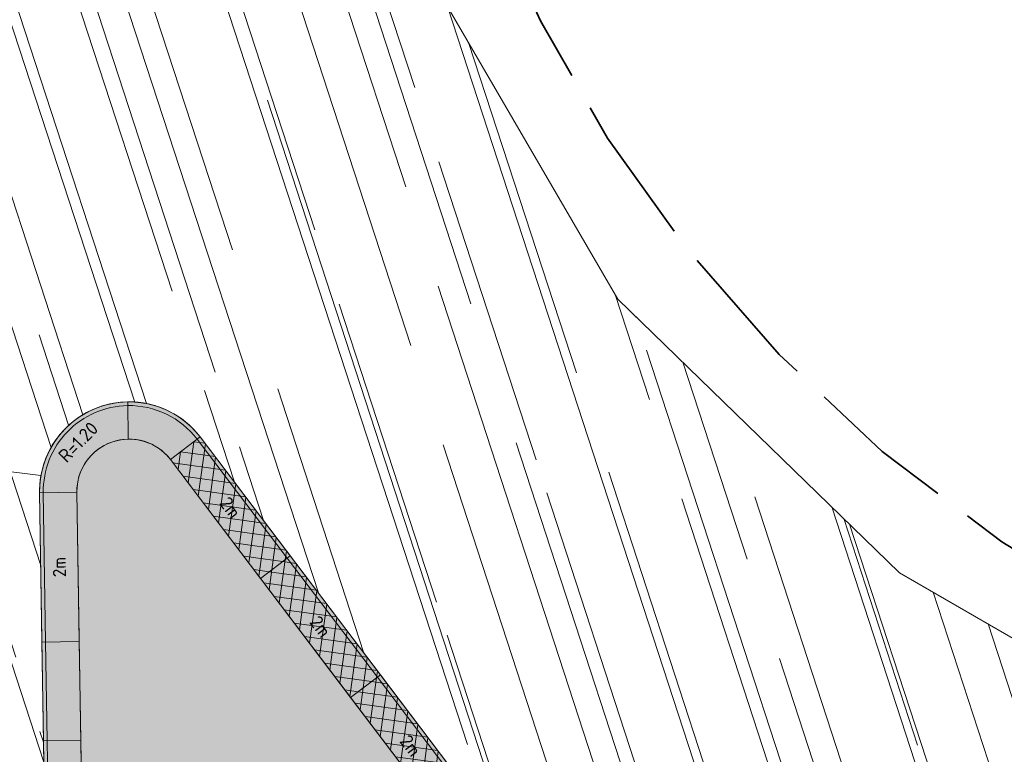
# Model space of a CAD drawing. Header units: metres. Extents: x 196674 to 197628, y 355499 to 356232.
# Tile 112 of 209: x 197074 to 197087, y 355742 to 355752. Entities that reach past the tile are written whole.
import ezdxf

# ---------------------------------------------------------------- set-up
doc = ezdxf.new("R2010")
doc.units = ezdxf.units.M
doc.linetypes.add('ZZ-SYSTEEMGRENS-SO', pattern=[5, 4, -1])
doc.layers.get('0').update_dxf_attribs({"lineweight": 25})
for name, color, linetype, lineweight, true_color in [('N-WE-GR-BEPLANTING_BEPLANTINGSPLAN_DERDEN-V', 7, 'Continuous', 5, 0xd3e799), ('N-WE-VH-KANTOPSLUITING_SOLID_500X500-V', 7, 'Continuous', 50, 0x7a7a7a), ('N-WE-VH-KANTOPSLUITING_SOLID_500X500-ZITGEDEELTE_HOUT-A', 7, 'Continuous', 20, 0x4f3b27), ('N-WE-VH-KANTOPSLUITING_SOLID_500X500_HOUT-V', 7, 'Continuous', 50, 0xccb66b), ('N-WE-VH-KANTOPSLUITING_SOLID_500X500_PASMAKEN-V', 7, 'Continuous', 50, 0x545454), ('N-WE-VH-OPENVERHARDING_NATUURSTEEN_ZWARTBROEKPLEIN-A', 7, 'Continuous', 20, 0xd9795e), ('N-WE-VH-OPENVERHARDING_TEGEL_200x300_FIETSPAD_ROOD-A', 7, 'Continuous', 5, 0xe04d68), ('X-XX-AL-GRENS_SYSTEEMGRENS-G', 7, 'ZZ-SYSTEEMGRENS-SO', 35, 0xd60036)]:
    doc.layers.add(name, color=color, linetype=linetype, lineweight=lineweight, true_color=true_color)
doc.layers.add('N-WE-VH-HULPLIJN-G', color=40, linetype='Continuous', lineweight=5, plot=False)
for name, color, linetype, lineweight in [('N-WE-VH-KANTOPSLUITING_ELEMENT-T35', 50, 'Continuous', 35), ('N-WE-VH-KANTOPSLUITING_SOLID_500X500-G', 170, 'Continuous', 18), ('N-WE-VH-KANTOPSLUITING_SOLID_500X500_PASMAKEN-G', 170, 'Continuous', 18), ('X-XX-AL-CONSTRUCTIELIJN-G', 7, 'Continuous', 18)]:
    doc.layers.add(name, color=color, linetype=linetype, lineweight=lineweight)
doc.styles.add('NLCS-ISO-M50-T18', font='NLCS-ISO.ttf', dxfattribs={"height": 0.09000000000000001})
doc.styles.add('NLCS-ISO-M50-T35', font='NLCS-ISO.ttf', dxfattribs={"height": 0.175})

# ---------------------------------------------------------------- blocks, each defined once
blk = doc.blocks.new('Solid_basis_200_hout')
at = {"layer": 'N-WE-VH-KANTOPSLUITING_SOLID_500X500-ZITGEDEELTE_HOUT-A'}
h = blk.add_hatch(dxfattribs=at)
h.set_pattern_fill('ANSI37', color=256, scale=0.05)
h.set_pattern_definition([(45, (1, -0.25), (-0.1122532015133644, 0.1122532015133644), []), (135, (1, -0.25), (-0.1122532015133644, -0.1122532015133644), [])])
h.paths.add_polyline_path([(2, -0.5), (0, -0.5), (0, 0), (2, 0)])
at = {"layer": 'N-WE-VH-KANTOPSLUITING_SOLID_500X500_HOUT-V'}
h = blk.add_hatch(color=256, dxfattribs=at)
h.dxf.hatch_style = 1
h.paths.add_polyline_path([(2, -0.5), (0, -0.5), (0, 0), (2, 0)])
at = {"layer": 'N-WE-VH-KANTOPSLUITING_SOLID_500X500-G', "flags": 128}
blk.add_lwpolyline([(2, -0.5), (0, -0.5), (0, 0), (2, 0)], close=True, dxfattribs=at)
blk.add_lwpolyline([(0, -0.4500000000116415), (2, -0.4500000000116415)], dxfattribs=at)
at = {"layer": 'N-WE-VH-KANTOPSLUITING_ELEMENT-T35', "insert": (1, -0.25), "char_height": 0.18, "attachment_point": 5, "rotation": 180, "style": 'NLCS-ISO-M50-T18'}
blk.add_mtext_dynamic_manual_height_columns('2m', width=0.4722524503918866, gutter_width=0.625, heights=[0], dxfattribs=at)
blk = doc.blocks.new('Solid_basis_200')
at = {"layer": 'N-WE-VH-KANTOPSLUITING_SOLID_500X500-V'}
h = blk.add_hatch(color=256, dxfattribs=at)
h.dxf.hatch_style = 1
h.paths.add_polyline_path([(2, -0.5), (0, -0.5), (0, 0), (2, 0)])
at = {"layer": 'N-WE-VH-KANTOPSLUITING_SOLID_500X500-G', "flags": 128}
blk.add_lwpolyline([(2, -0.5), (0, -0.5), (0, 0), (2, 0)], close=True, dxfattribs=at)
blk.add_lwpolyline([(0, -0.4500000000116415), (2, -0.4500000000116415)], dxfattribs=at)
at = {"layer": 'N-WE-VH-KANTOPSLUITING_ELEMENT-T35', "insert": (1, -0.25), "char_height": 0.175, "attachment_point": 5, "rotation": 180, "style": 'NLCS-ISO-M50-T35'}
blk.add_mtext_dynamic_manual_height_columns('2m', width=0.4722524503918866, gutter_width=0.625, heights=[0], dxfattribs=at)
blk = doc.blocks.new('Solid_bocht_120')
at = {"layer": 'N-WE-VH-KANTOPSLUITING_SOLID_500X500-V'}
h = blk.add_hatch(color=256, dxfattribs=at)
h.dxf.hatch_style = 1
edge = h.paths.add_edge_path()
edge.add_arc((-1.110223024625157e-16, -1.199999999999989), 1.199999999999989, 90, 180)
edge.add_line((-1.199999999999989, -1.199999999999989), (-0.6999999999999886, -1.199999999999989))
edge.add_arc((-5.551115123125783e-17, -1.199999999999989), 0.6999999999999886, 90, 180, ccw=False)
edge.add_line((0, -0.5), (0, 0))
at = {"layer": 'N-WE-VH-KANTOPSLUITING_SOLID_500X500-G', "flags": 128}
blk.add_lwpolyline([(0, 0, 0.4142135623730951), (-1.199999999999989, -1.199999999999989), (-0.6999999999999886, -1.199999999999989, -0.4142135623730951), (0, -0.5)], format="xyb", close=True, dxfattribs=at)
blk.add_lwpolyline([(0, -0.05000000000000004, 0.4142135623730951), (-1.149999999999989, -1.199999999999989)], format="xyb", dxfattribs=at)
at = {"layer": 'N-WE-VH-KANTOPSLUITING_ELEMENT-T35', "insert": (-0.671751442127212, -0.5282485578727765), "char_height": 0.18, "attachment_point": 5, "rotation": 45, "style": 'NLCS-ISO-M50-T18'}
blk.add_mtext_dynamic_manual_height_columns('R=1.20', width=0.4722524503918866, gutter_width=0.625, heights=[0], dxfattribs=at)

msp = doc.modelspace()

# ---------------------------------------------------------------- hatches: boundary and pattern name
at = {"layer": 'N-WE-GR-BEPLANTING_BEPLANTINGSPLAN_DERDEN-V'}
h = msp.add_hatch(color=256, dxfattribs=at)
h.dxf.hatch_style = 1
edge = h.paths.add_edge_path()
edge.add_line((197074.9255333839, 355740.1987990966), (197074.841691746, 355745.5195445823))
edge.add_arc((197075.5416209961, 355745.5305737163), 0.7000161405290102, 37.619709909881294, 180.9027634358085, ccw=False)
edge.add_line((197076.0960895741, 355745.9578759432), (197081.7745184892, 355738.4543963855))
edge.add_arc((197081.216338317, 355738.0319808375), 0.699999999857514, -95.96938935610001, 37.117443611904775, ccw=False)
edge.add_line((197081.143540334, 355737.3357765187), (197077.1652299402, 355737.7517649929))
edge.add_arc((197077.4252227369, 355740.2382089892), 2.500000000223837, 180.9032456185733, 264.03061063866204, ccw=False)
at = {"layer": 'N-WE-VH-KANTOPSLUITING_SOLID_500X500_PASMAKEN-V'}
h = msp.add_hatch(color=256, dxfattribs=at)
h.dxf.hatch_style = 1
edge = h.paths.add_edge_path()
edge.add_arc((197075.5415568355, 355745.5303587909), 0.7002177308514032, 37.785720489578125, 90.89855772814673, ccw=False)
edge.add_line((197076.0949443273, 355745.9593892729), (197076.4925158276, 355746.2626060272))
edge.add_arc((197075.5415623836, 355745.5303848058), 1.200191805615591, 37.59578300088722, 90.90059413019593)
edge.add_line((197075.5226981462, 355746.7304283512), (197075.5305759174, 355746.2304904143))
h = msp.add_hatch(color=256, dxfattribs=at)
h.dxf.hatch_style = 1
h.paths.add_polyline_path([(197074.8940069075, 355742.1985524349), (197074.3940689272, 355742.190677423), (197074.3732802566, 355743.5119153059), (197074.8732181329, 355743.5197969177)])
at = {"layer": 'N-WE-VH-OPENVERHARDING_NATUURSTEEN_ZWARTBROEKPLEIN-A'}
h = msp.add_hatch(dxfattribs=at)
h.set_pattern_fill('AVH-NATUURSTEEN-SO', color=256, scale=0.7, angle=258.0600000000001, pattern_type=2)
h.set_pattern_definition([(288.0600000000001, (197056.2115529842, 355734.4411217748), (2.285864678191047, -2.49423789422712), [21, -2.799999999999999, 6.999999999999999, -1.4]), (288.0600000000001, (197138.0089711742, 355715.2408764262), (1.336245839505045, 1.908269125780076), [4.199999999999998, -0.4619999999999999, 8.399999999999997, -1.05]), (288.0600000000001, (197057.2309859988, 355733.5100705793), (3.148679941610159, -6.630539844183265), [11.2, -1.96, 5.599999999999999, -1.4])])
edge = h.paths.add_edge_path()
edge.add_line((197082.0888332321, 355748.1077383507), (197079.4499389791, 355752.6434057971))
edge.add_line((197079.4499389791, 355752.6434057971), (197077.9772055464, 355757.6961636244))
edge.add_line((197077.9772055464, 355757.6961636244), (197078.112, 355762.724))
edge.add_line((197078.112, 355762.724), (197077.811, 355762.844))
edge.add_line((197077.811, 355762.844), (197074.6726418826, 355763.2358267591))
edge.add_line((197074.6726418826, 355763.2358267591), (197072.5173706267, 355745.9730623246))
edge.add_line((197072.5173706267, 355745.9730623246), (197074.3605455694, 355745.742940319))
edge.add_arc((197075.5416209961, 355745.5305737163), 1.200016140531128, 37.50105716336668, 169.8066919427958, ccw=False)
edge.add_line((197076.4936443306, 355746.2611148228), (197082.1756651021, 355738.7528889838))
edge.add_line((197082.1756651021, 355738.7528889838), (197086.957, 355738.792))
edge.add_line((197086.957, 355738.792), (197088.305, 355738.715))
edge.add_line((197088.305, 355738.715), (197088.475, 355742.928))
edge.add_line((197088.475, 355742.928), (197085.8628786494, 355744.4390887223))
edge.add_line((197085.8628786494, 355744.4390887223), (197082.0888332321, 355748.1077383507))
edge = h.paths.add_edge_path()
edge.add_line((197099.2808121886, 355737.5208048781), (197096.5466608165, 355737.653405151))
edge.add_line((197096.5466608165, 355737.653405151), (197088.04913451, 355738.1983733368))
edge.add_line((197088.04913451, 355738.1983733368), (197086.932, 355738.361))
edge.add_line((197086.932, 355738.361), (197086.957, 355738.792))
edge.add_line((197086.957, 355738.792), (197082.1756565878, 355738.7528889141))
edge.add_arc((197081.216338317, 355738.0319808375), 1.199999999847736, -91.40781973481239, 36.92411373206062, ccw=False)
edge.add_line((197081.1868559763, 355736.8323430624), (197081.0141524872, 355735.036870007))
edge.add_arc((197104.9315986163, 355983.6892296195), 249.8000003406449, 264.5057198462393, 267.5251989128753)
edge.add_line((197094.1452351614, 355734.1222155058), (197099.1513282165, 355733.8849497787))
edge.add_line((197099.1513282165, 355733.8849497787), (197099.2808121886, 355737.5208048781))
edge = h.paths.add_edge_path()
edge.add_arc((197104.931598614, 355983.6892296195), 249.80000034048, 264.0109500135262, 264.5057198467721)
edge.add_line((197081.0141524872, 355735.036870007), (197081.1868559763, 355736.8323430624))
edge.add_arc((197081.2163383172, 355738.0319808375), 1.199999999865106, 264.0306106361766, 268.5921802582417, ccw=False)
edge.add_line((197081.0915417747, 355736.8384877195), (197077.1132313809, 355737.2544761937))
edge.add_arc((197077.4252227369, 355740.2382089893), 3.000000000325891, 180.9032036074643, 264.03061063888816, ccw=False)
edge.add_line((197074.4255954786, 355740.1909193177), (197074.3417538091, 355745.5116668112))
edge.add_arc((197075.5416209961, 355745.5305737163), 1.200016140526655, 169.8066919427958, 180.9027634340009, ccw=False)
edge.add_line((197074.3605455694, 355745.742940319), (197072.5173706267, 355745.9730623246))
edge.add_line((197072.5173706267, 355745.9730623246), (197072.3675256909, 355744.7728710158))
edge.add_arc((197087.0536012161, 355742.9393280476), 14.80009101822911, 172.8834980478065, 185.2330424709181)
edge.add_arc((197087.0536345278, 355742.9393632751), 14.80012740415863, 185.2331665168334, 195.6709403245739)
edge.add_arc((197077.4252226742, 355740.2382092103), 4.799999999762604, 195.670962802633, 263.5539020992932)
edge.add_arc((197104.9300126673, 355983.6744095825), 249.7850957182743, 263.5537416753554, 264.0109571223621)
at = {"layer": 'N-WE-VH-OPENVERHARDING_TEGEL_200x300_FIETSPAD_ROOD-A'}
h = msp.add_hatch(dxfattribs=at)
h.set_pattern_fill('AVH-TEGEL_200X300_HALFST', color=256, scale=2, angle=352.8833965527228, pattern_type=2)
h.set_pattern_definition([(352.8833965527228, (0, 0), (0.04955561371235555, 0.3969184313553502), []), (82.8833965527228, (0, 0), (-0.5953776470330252, 0.07433342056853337), [0.4, -0.4]), (82.8833965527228, (0.3969184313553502, -0.04955561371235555), (-0.5953776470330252, 0.07433342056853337), [-0.4, 0.4])])
edge = h.paths.add_edge_path()
edge.add_arc((197087.0535102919, 355742.9393344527), 15.00000000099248, 172.8833965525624, 185.2330992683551, ccw=False)
edge.add_line((197072.1690691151, 355744.7976699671), (197074.5549915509, 355763.9078477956))
edge.add_arc((197099.3623935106, 355760.8106219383), 25.0000000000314, 150.5522849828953, 172.8833965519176, ccw=False)
edge.add_line((197077.5922762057, 355773.1013498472), (197075.8640619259, 355774.0780684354))
edge.add_arc((197099.3575501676, 355760.7718289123), 27.00000000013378, 150.4736561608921, 154.0267933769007)
edge.add_arc((197099.3575501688, 355760.7718289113), 27.00000000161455, 154.0267933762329, 172.883396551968)
edge.add_line((197072.5655560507, 355764.1168328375), (197071.8647305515, 355758.503532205))
edge.add_line((197071.8647305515, 355758.503532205), (197069.8303430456, 355742.208992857))
edge.add_line((197069.8303430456, 355742.208992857), (197069.2157042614, 355737.2860094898))
edge.add_arc((197068.2234081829, 355737.4098985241), 1.000000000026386, 261.52241674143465, 352.8833965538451, ccw=False)
edge.add_line((197068.0759857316, 355736.4208249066), (197076.7797365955, 355735.2793408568))
edge.add_arc((197077.4270929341, 355740.2393960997), 5.002121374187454, 195.6782659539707, 262.56413271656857, ccw=False)
edge.add_arc((197087.0535102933, 355742.9393344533), 15.00000000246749, 185.2330992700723, 195.6709628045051, ccw=False)

# ---------------------------------------------------------------- linework, layer by layer
at = {"layer": 'N-WE-VH-HULPLIJN-G', "flags": 128}
for points in [[(197088.475, 355742.928), (197085.8628786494, 355744.4390887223), (197082.0888332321, 355748.1077383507), (197079.4499389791, 355752.6434057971), (197077.9772055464, 355757.6961636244), (197078.112, 355762.724), (197077.811, 355762.844), (197077.895, 355763.134), (197078.921, 355762.792), (197080.915, 355767.632), (197080.895, 355767.657), (197080.898, 355767.664), (197082.57, 355770.527), (197084.111, 355772.719), (197084.482, 355773.246), (197085.179, 355774.091), (197086.521, 355775.719), (197088.791, 355777.981)], [(197074.3605455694, 355745.742940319), (197072.5173706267, 355745.9730623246)]]:
    msp.add_lwpolyline(points, dxfattribs=at)
for points in [[(197082.0888332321, 355748.1077383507), (197079.4499389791, 355752.6434057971), (197077.9772055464, 355757.6961636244), (197078.112, 355762.724), (197077.811, 355762.844), (197074.6726418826, 355763.2358267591), (197072.5173706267, 355745.9730623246), (197074.3605455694, 355745.742940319, -0.6513052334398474), (197076.4936443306, 355746.2611148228), (197082.1756651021, 355738.7528889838), (197086.957, 355738.792), (197088.305, 355738.715), (197088.475, 355742.928), (197085.8628786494, 355744.4390887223)], [(197074.4255954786, 355740.1909193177), (197074.3417538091, 355745.5116668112, -0.7225615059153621), (197076.4936443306, 355746.2611148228), (197082.1732186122, 355738.756121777, -0.6561706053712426), (197081.0915417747, 355736.8384877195), (197077.1132313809, 355737.2544761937, -0.3795019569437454)], [(197074.9255333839, 355740.1987990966), (197074.841691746, 355745.5195445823, -0.7217737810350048), (197076.0960895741, 355745.9578759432), (197081.7745184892, 355738.4543963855, -0.6561706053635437), (197081.143540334, 355737.3357765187), (197077.1652299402, 355737.7517649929, -0.3795017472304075)], [(197078.8678676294, 355735.2526741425, 0.002158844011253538), (197081.0141524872, 355735.036870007), (197081.1868559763, 355736.8323430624, -0.01990623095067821), (197081.0915417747, 355736.8384877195), (197077.1132313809, 355737.2544761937, -0.3795019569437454), (197074.4255954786, 355740.1909193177), (197074.3417538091, 355745.5116668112, -0.04845361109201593), (197074.3605455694, 355745.742940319), (197072.5173706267, 355745.9730623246), (197072.3675256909, 355744.7728710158, 0.05393726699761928), (197072.3151974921, 355741.5894577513, 0.04557489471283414), (197072.8036446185, 355738.9416690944, 0.3051722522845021), (197076.8863341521, 355735.468555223, 0.001994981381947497)]]:
    msp.add_lwpolyline(points, format="xyb", close=True, dxfattribs=at)
at = {"layer": 'N-WE-VH-KANTOPSLUITING_SOLID_500X500_PASMAKEN-G', "flags": 128}
msp.add_lwpolyline([(197075.5305759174, 355746.2304904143, -0.235988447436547), (197076.0949443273, 355745.9593892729), (197076.4925158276, 355746.2626060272), (197076.4925158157, 355746.2626060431, 0.2368729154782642), (197075.5226981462, 355746.7304283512)], format="xyb", close=True, dxfattribs=at)
msp.add_lwpolyline([(197074.8940069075, 355742.1985524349), (197074.3940689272, 355742.190677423), (197074.3732802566, 355743.5119153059), (197074.8732181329, 355743.5197969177)], close=True, dxfattribs=at)
msp.add_lwpolyline([(197074.4232740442, 355743.512703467), (197074.4440628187, 355742.1914589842)], dxfattribs=at)
at = {"layer": 'N-WE-VH-KANTOPSLUITING_SOLID_500X500_PASMAKEN-G'}
msp.add_arc((197075.541604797, 355745.5305773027), 1.15, 37.51710142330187, 90.90276343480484, dxfattribs=at)
at = {"layer": 'X-XX-AL-GRENS_SYSTEEMGRENS-G', "ltscale": 0.5, "flags": 128}
msp.add_lwpolyline([(197173.0845801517, 355664.4267221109), (197172.678291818, 355658.1040395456), (197176.2062336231, 355657.9276386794), (197179.6585214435, 355660.8258546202), (197196.8460500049, 355641.1849859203), (197196.618113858, 355640.9851655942), (197203.3658004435, 355633.2880423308), (197204.598351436, 355636.2035375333), (197206.181120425, 355637.5931654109), (197210.3450714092, 355632.9793581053), (197211.1344663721, 355633.8542043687), (197215.577003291, 355630.1111014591), (197222.812057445, 355638.6980935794), (197225.7729980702, 355636.1981525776), (197252.4997837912, 355613.6295939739), (197256.3974516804, 355618.2471244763), (197230.4350738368, 355640.1698336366), (197234.5465854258, 355645.0395252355), (197230.9951246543, 355648.102425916), (197227.7363916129, 355651.014992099), (197227.7150354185, 355650.9915016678), (197227.3858924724, 355651.2966605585), (197230.5297411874, 355654.3837220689), (197222.7747070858, 355662.5864016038), (197213.3031688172, 355673.0409596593), (197208.7438719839, 355679.5515306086), (197204.6678372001, 355688.2834966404), (197202.9207222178, 355693.3147658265), (197202.5296188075, 355695.8358091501), (197209.2561496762, 355696.7388380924), (197208.765603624, 355699.4053961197), (197208.8375775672, 355699.4157603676), (197208.4960738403, 355702.0476424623), (197209.7550059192, 355702.1614664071), (197209.6289773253, 355703.3557373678), (197209.431316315, 355705.9322142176), (197209.3853665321, 355708.5054020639), (197209.4909423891, 355711.0763696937), (197209.825975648, 355714.406320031), (197209.1003553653, 355714.700446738), (197209.2732684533, 355715.2254737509), (197208.7827839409, 355715.4092287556), (197209.8333840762, 355718.2914021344), (197204.6571410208, 355720.1605124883), (197206.9259623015, 355726.3911903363), (197207.3755778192, 355727.6258113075), (197205.6951706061, 355728.2354618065), (197201.970541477, 355729.6509828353, -0.03199396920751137), (197199.2658455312, 355725.4928494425), (197194.4988616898, 355729.2364659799), (197191.8020115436, 355731.3330088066), (197190.6829954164, 355730.2418318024), (197188.9323846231, 355731.7580333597, 0.01582069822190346), (197191.308975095, 355733.798286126), (197190.5246250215, 355734.700084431), (197189.8547559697, 355735.4391273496), (197188.5065648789, 355737.3969406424), (197188.3768484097, 355737.5504837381), (197186.2264232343, 355740.6599554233), (197185.4143065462, 355740.8273772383), (197177.0047230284, 355735.000759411), (197161.0308464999, 355735.7499021), (197143.9921317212, 355736.546230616), (197117.3114725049, 355737.8750504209), (197104.5701917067, 355738.4152468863), (197089.3270001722, 355739.2400485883), (197089.4979420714, 355743.4763910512), (197087.6423294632, 355744.6045541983), (197087.2320594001, 355744.8539874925), (197086.4302028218, 355745.4612094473), (197085.6301577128, 355746.0670596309), (197084.2515270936, 355747.3631431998), (197083.0033431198, 355748.790046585), (197081.9521148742, 355750.2640411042), (197081.052108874, 355751.8364435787), (197080.680597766, 355752.6629727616), (197080.3089695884, 355753.4897623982), (197079.7287775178, 355755.2084983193), (197079.3027229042, 355757.0287405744), (197079.0552433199, 355758.8767777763), (197078.9881413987, 355760.748092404), (197079.0484954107, 355761.6954089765), (197079.4901165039, 355761.5482019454), (197081.8987959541, 355767.3947458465), (197083.4122910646, 355769.9863346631), (197084.9290730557, 355772.1438856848), (197085.2777218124, 355772.6391357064), (197085.9504292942, 355773.4546849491), (197087.2615113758, 355775.0451778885), (197089.4568843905, 355777.2328139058), (197092.7058230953, 355779.8115121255), (197090.7255592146, 355782.8612331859), (197090.5279328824, 355783.1655891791), (197094.0593130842, 355784.7965387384), (197089.240221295, 355793.944965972), (197079.8514273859, 355789.6587774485), (197073.1066642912, 355808.1301448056), (197062.6964714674, 355839.0387078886), (197050.201550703, 355834.8591941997), (197054.256388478, 355823.4068109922), (197060.9054150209, 355805.9824325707), (197064.0917084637, 355798.9340248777), (197065.6061934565, 355785.3714584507), (197066.4118943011, 355778.1591798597), (197064.2976158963, 355775.7696807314), (197061.8930028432, 355773.065075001), (197059.8798242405, 355770.937906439), (197059.567781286, 355770.7063368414), (197054.395078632, 355766.8676324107), (197050.1449273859, 355764.4954855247), (197046.646028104, 355763.2036366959), (197046.6485450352, 355763.1967402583), (197042.8018864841, 355761.7681380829), (197042.6247659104, 355761.7025895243), (197032.2172606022, 355760.2665015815), (197022.1724443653, 355758.1057256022), (197022.1490316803, 355758.1349914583), (197018.4791559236, 355757.3507739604), (197017.1834583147, 355757.8590001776), (197013.9320116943, 355762.4906063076), (197012.2359937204, 355764.9334332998), (197011.548662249, 355765.9454268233), (197009.5874376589, 355768.7952768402), (197008.1879451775, 355770.6627745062), (197008.1739746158, 355770.651876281), (197004.3621297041, 355775.7021426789), (197000.7500667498, 355780.6711859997), (196997.3281167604, 355785.4310589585), (196992.0624097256, 355792.5561596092), (196987.5636689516, 355799.6503659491), (196980.2918957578, 355812.3582609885), (196971.7451011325, 355828.1610038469), (196956.4456734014, 355821.2458726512), (196960.0166344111, 355812.4100996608), (196962.4976294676, 355807.0886023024, -0.6085831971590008), (196961.4131292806, 355806.2394416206), (196970.6320923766, 355792.5786144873), (196976.225457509, 355784.303374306), (196982.879968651, 355776.9163582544), (196982.5041383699, 355776.476222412), (196987.7472751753, 355765.3430715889), (196990.3620391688, 355759.9089379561), (196989.6128942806, 355758.3801676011), (196986.801356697, 355757.089894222), (196981.5916446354, 355758.3619052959), (196976.4931413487, 355759.6093032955), (196973.9250311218, 355760.2238822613), (196971.9270970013, 355760.7020113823), (196970.093883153, 355761.1263081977), (196965.2690985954, 355762.243003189), (196955.7026120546, 355764.457163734), (196954.8259486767, 355764.7114400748), (196955.7288446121, 355765.5914382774), (196946.4199106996, 355767.8862061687), (196945.5109518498, 355767.0898728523), (196943.3561815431, 355767.6616250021), (196942.0243707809, 355768.0150110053), (196940.699224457, 355768.3753913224), (196937.911680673, 355769.161377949), (196937.9158913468, 355769.1720679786), (196934.1448626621, 355770.5833311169), (196931.0328001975, 355771.949971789), (196928.1497259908, 355773.3159879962), (196926.2238803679, 355774.3657393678), (196926.7008714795, 355775.2077771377), (196923.9720996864, 355776.8118532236), (196922.1171638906, 355777.9575551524), (196917.5440237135, 355780.8012867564), (196917.0166342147, 355779.9474843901), (196915.4224701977, 355780.9309636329), (196913.0167641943, 355782.4772167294), (196912.757872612, 355782.6539056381), (196911.190523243, 355783.7714957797), (196908.5042566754, 355786.2619442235), (196907.2206986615, 355787.4460719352), (196905.8442773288, 355789.1071714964), (196903.2522146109, 355793.7425243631), (196899.3236920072, 355801.1348770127), (196896.7844047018, 355806.8801932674), (196892.3931631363, 355816.7971943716), (196889.396342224, 355823.7408055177), (196885.4294056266, 355833.1531130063), (196886.3148759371, 355833.6745129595), (196885.0357126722, 355834.4994199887), (196884.9096875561, 355834.6903417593), (196883.5318420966, 355838.2464489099), (196881.8574062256, 355842.456115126), (196879.7964254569, 355847.3435551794), (196879.5508475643, 355847.9274201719), (196877.9207976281, 355851.9810838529), (196875.2708346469, 355858.5729917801), (196872.6243587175, 355865.1536886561), (196870.4789281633, 355870.5362599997), (196868.3870366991, 355875.7889875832), (196865.3800609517, 355883.3409266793), (196863.5295936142, 355887.9873007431), (196863.4110328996, 355888.2849971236), (196862.7400305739, 355889.9711056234), (196863.0622626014, 355890.0962442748), (196861.3970005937, 355894.1395962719), (196861.4037374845, 355894.142038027), (196859.229652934, 355899.4431236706), (196859.0298403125, 355899.3580359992), (196858.8952095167, 355899.696553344), (196858.3959365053, 355900.9492390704), (196849.546747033, 355923.1807260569), (196850.1922005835, 355924.6939033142), (196860.258528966, 355928.6657372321), (196869.5490503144, 355931.0234685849), (196873.3453938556, 355931.8019435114), (196886.2438454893, 355935.4284136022), (196898.3098795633, 355938.5764862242), (196898.3110943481, 355938.5724965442), (196903.1917021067, 355939.7712405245), (196904.7097162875, 355939.0568809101), (196905.0282216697, 355938.2924679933), (196909.0130922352, 355939.952830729), (196908.2642147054, 355942.2627148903), (196902.9799573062, 355958.738663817), (196902.4497829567, 355960.2008490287), (196901.8115777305, 355961.6192158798), (196900.9680556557, 355963.3204536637), (196898.0063144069, 355968.7541705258), (196894.5625896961, 355975.3226559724), (196892.3896866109, 355979.4813913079), (196888.5416758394, 355987.5664713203), (196887.4815956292, 355987.0834539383), (196885.6442474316, 355986.3271839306), (196885.5076204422, 355986.6344104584), (196873.7642690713, 355982.4273955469), (196860.8311621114, 355977.7025315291), (196860.6501748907, 355978.1868262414), (196859.8859481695, 355980.2917607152), (196853.3128873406, 355977.7107309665), (196853.73029577, 355976.6477246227), (196849.4907683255, 355974.9886047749), (196849.0872389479, 355976.0301083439), (196843.9608105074, 355973.9918913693), (196837.8119168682, 355989.4043746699), (196834.5901124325, 355988.2958011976), (196829.2277835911, 355986.0429299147), (196828.1156368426, 355985.4996470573), (196826.3328622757, 355984.7522034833), (196824.2538081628, 355989.7933135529), (196823.3493071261, 355989.4238303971), (196821.5217528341, 355993.9636112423), (196822.4415567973, 355994.327010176), (196811.4142395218, 356022.6098143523), (196811.1941616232, 356022.5241126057), (196809.0787073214, 356027.7608173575), (196808.1570951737, 356027.399245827), (196802.10045471, 356042.8370581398), (196803.0324375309, 356043.2047289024), (196801.2251267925, 356047.7859519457), (196800.9629805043, 356047.6825342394), (196799.5580754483, 356051.2186581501), (196798.9326303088, 356050.9700967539), (196795.7620501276, 356058.7913388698), (196785.962956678, 356083.7526770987), (196782.5256602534, 356092.3853087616), (196783.4607012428, 356092.7526788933), (196781.019036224, 356098.8045971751), (196780.1137519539, 356098.4428009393), (196778.7301102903, 356101.9178165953), (196774.5320198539, 356112.348299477), (196772.2902714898, 356117.515377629), (196776.44078803, 356119.079716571), (196791.849465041, 356131.7811384), (196790.0748953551, 356134.2200693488), (196802.0204483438, 356142.8516660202), (196802.0676224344, 356142.8083428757), (196807.6543048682, 356146.8198669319), (196821.3261595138, 356152.9520820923), (196824.118863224, 356147.8038902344), (196826.9348279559, 356140.6494155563), (196826.9667213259, 356140.5675271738), (196829.5085456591, 356133.5350799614), (196829.5777539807, 356133.3434260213), (196832.2898444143, 356127.7055041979), (196833.7548698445, 356124.6604513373), (196834.9901440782, 356122.0931766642), (196835.0225480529, 356122.0325953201), (196835.1990731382, 356121.7003128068), (196837.0506620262, 356117.8328811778), (196837.4462851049, 356117.0125892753), (196839.1926216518, 356113.3926815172), (196841.4323661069, 356114.511984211), (196841.8392721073, 356113.6336860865), (196848.0955434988, 356116.517072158), (196847.6769788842, 356117.425259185), (196852.5147321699, 356119.6548795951), (196850.4481800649, 356123.3458274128), (196845.5717484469, 356132.2801574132), (196843.8176550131, 356136.7414412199), (196842.4688873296, 356140.1178663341), (196840.0819394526, 356146.0228419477), (196839.9684512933, 356146.3257976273), (196837.6473192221, 356152.5214195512), (196836.4018865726, 356158.1741344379), (196834.8989662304, 356157.8391461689), (196833.0580044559, 356165.8451506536), (196834.6039987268, 356166.1812686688), (196833.231549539, 356172.4004655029), (196818.5547710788, 356168.2850407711), (196819.0904617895, 356165.4031631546), (196818.6774567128, 356164.7734485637), (196805.8544307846, 356160.1790812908), (196763.847697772, 356130.3813046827), (196763.5509762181, 356130.4127969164), (196762.5818188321, 356130.5249803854), (196761.7183121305, 356129.7086118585, 0.04730650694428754), (196752.2297252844, 356136.4176360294), (196747.6793319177, 356140.070134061), (196742.0814451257, 356144.4630395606), (196738.7537234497, 356147.2546337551), (196734.7560397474, 356150.8499354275), (196729.666907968, 356145.2019173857), (196729.4110213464, 356144.9179294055), (196728.5373751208, 356145.25504501), (196726.9098917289, 356145.8830452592), (196726.6614752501, 356145.2392657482), (196726.5077088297, 356145.3668838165), (196724.5966113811, 356147.0002316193), (196723.2386024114, 356148.3499242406), (196720.9989937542, 356150.8008754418), (196719.8259691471, 356152.0571855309), (196717.8551161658, 356153.8806850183), (196716.3066054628, 356155.1783671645), (196713.4920412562, 356157.0380855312), (196712.711518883, 356157.526736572), (196710.5865978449, 356158.6597682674), (196709.0460740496, 356159.8798850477, -0.1436820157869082), (196707.9944026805, 356162.614189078), (196707.7956403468, 356165.0395700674), (196705.255843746, 356165.9921554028), (196703.9080476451, 356165.8817021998), (196704.296213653, 356161.5859622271), (196704.322643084, 356161.4572245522), (196699.9945406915, 356161.1598107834), (196700.4765585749, 356140.6409319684, -0.8375811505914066), (196697.1042396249, 356117.7401990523), (196690.2804314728, 356092.1839640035, 0.01148923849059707), (196682.1238954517, 356058.6533288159), (196678.2447453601, 356040.9444071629), (196676.8078900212, 356034.3849397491), (196676.7367004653, 356034.0373672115), (196673.76097036, 356020.1679628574), (196685.4972137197, 356017.0123139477), (196688.4141098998, 356023.4875724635), (196684.7023326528, 356025.1594317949), (196684.8709302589, 356032.3200466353), (196686.954459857, 356036.67925281), (196701.2270857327, 356066.3816892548), (196697.4228360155, 356068.2135735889), (196701.9253072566, 356087.990611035), (196702.113404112, 356090.4525884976), (196703.1938799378, 356090.1812386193), (196704.7481254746, 356094.7148607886), (196705.3277865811, 356095.9075069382), (196706.1690198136, 356096.9042763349), (196707.142583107, 356097.5850231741), (196708.3354430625, 356098.0646037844), (196709.2981925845, 356097.8962027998), (196710.1314496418, 356097.4912135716), (196711.0135994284, 356096.7398888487), (196711.613187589, 356094.6944549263), (196715.3306055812, 356098.6467015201), (196723.1713741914, 356104.959617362), (196732.8379125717, 356111.0407349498), (196733.3237033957, 356110.1763676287), (196733.395023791, 356110.047721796, 0.4142124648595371), (196734.754474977, 356109.6579975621), (196736.9542150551, 356108.9736747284, -0.02164444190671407), (196739.4192796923, 356107.5715157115, 0.0006306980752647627), (196739.4214182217, 356107.5701773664, -0.2262979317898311), (196739.4250952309, 356107.5644124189), (196739.8764398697, 356106.708415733), (196739.5816296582, 356106.4366577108), (196740.3007240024, 356104.7008456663), (196740.9509263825, 356104.9922062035), (196741.9809548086, 356103.0387080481), (196744.8395286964, 356104.2229286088, -0.3990416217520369), (196746.5871881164, 356103.5518771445), (196746.6513408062, 356103.3996378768), (196746.689370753, 356103.0266088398), (196746.4151777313, 356101.5848105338), (196747.429397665, 356101.3609511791), (196747.5333455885, 356101.2994572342), (196747.5384435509, 356101.2929342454), (196766.0705486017, 356056.7132555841), (196765.1623874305, 356056.3282861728), (196767.2394890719, 356051.1270879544), (196768.1793575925, 356051.5344794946), (196771.4711978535, 356043.8233024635), (196774.40164759, 356036.7635904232), (196774.0151730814, 356036.5839879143), (196774.7283105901, 356034.7171646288), (196775.4376722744, 356034.2825268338), (196775.853972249, 356033.3023071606), (196775.6600364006, 356032.5504327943), (196776.765634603, 356029.8908119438), (196776.718840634, 356029.8583752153), (196777.0974306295, 356028.7594125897), (196777.9658206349, 356027.7189745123), (196778.0591666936, 356026.3169710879), (196778.4461698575, 356025.4565066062), (196778.8262353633, 356024.4427094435), (196778.82622122, 356024.4427022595), (196778.8266270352, 356024.4416646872), (196779.3783198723, 356022.97006407), (196779.3990069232, 356022.9782259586), (196780.7255773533, 356019.5865020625), (196780.754093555, 356019.5982524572), (196782.2401021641, 356015.8367131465), (196783.4327975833, 356012.7766123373), (196782.5021506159, 356012.4159202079), (196784.7325956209, 356006.6609931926), (196786.038590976, 356007.1671596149), (196787.6956637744, 356002.99373992), (196787.5357676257, 356002.9336515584), (196788.527525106, 356000.4577747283), (196788.2725773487, 356000.3582829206), (196788.9724314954, 355999.1126709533), (196789.3908675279, 355998.5302971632), (196789.7536275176, 355998.0254125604), (196789.9147147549, 355996.5999778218), (196790.4410486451, 355995.4737364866), (196790.4469192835, 355995.47546678), (196790.6242366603, 355994.9662783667), (196790.9335315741, 355995.0883984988), (196793.8902314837, 355987.5860400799), (196793.7542048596, 355987.5476454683), (196795.505857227, 355983.2445885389), (196795.6242983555, 355983.312781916), (196796.991807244, 355979.8198586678), (196797.0047048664, 355979.7233568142), (196796.9933585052, 355979.6824914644), (196796.9669683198, 355979.6505170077), (196796.822975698, 355979.5766059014), (196795.3985459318, 355979.0322727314), (196797.1469514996, 355974.4569848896), (196797.1501836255, 355974.4582530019), (196795.4187218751, 355970.4877992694), (196796.2201695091, 355969.6560949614), (196797.0849824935, 355967.4537241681), (196798.9466017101, 355968.1847329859), (196800.5529653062, 355968.8170288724), (196800.6150046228, 355968.7023501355), (196800.8616512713, 355968.7744826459), (196801.6407865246, 355967.8232749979), (196801.6785991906, 355967.7771113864), (196801.6961792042, 355966.4146603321), (196801.7040832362, 355965.8020978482, 0.2098831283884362), (196802.0368526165, 355965.0700742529, 0.1229137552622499), (196802.0944480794, 355964.5891732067), (196802.9107575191, 355962.4451987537), (196803.0986146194, 355962.5296289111, 0.04929694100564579), (196803.2118388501, 355962.3687718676), (196804.3748923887, 355961.0206686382), (196804.4152792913, 355960.973855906), (196804.4401436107, 355960.2826278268), (196804.4459236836, 355960.1212617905), (196803.9148513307, 355960.1157297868), (196805.8237591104, 355955.3454282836), (196806.4277367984, 355955.633371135), (196806.6532355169, 355955.5186944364), (196807.0270248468, 355954.5686016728), (196806.896691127, 355954.2200849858), (196806.3685258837, 355953.9064868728), (196808.2467157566, 355949.1968786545), (196809.0713129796, 355949.5131897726), (196810.7611227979, 355945.21653999), (196812.8164223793, 355939.9905657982), (196815.7958787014, 355932.7153467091), (196817.2786866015, 355929.1286764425), (196819.2233460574, 355924.3463577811), (196820.974699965, 355919.8030463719), (196821.7022264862, 355917.7120897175), (196822.8275510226, 355914.9902061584), (196826.5518493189, 355905.5439142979), (196827.5083210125, 355903.1053161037), (196827.5308293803, 355903.1196992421), (196828.5703350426, 355900.3870734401, 0.1057314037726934), (196828.7975064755, 355900.0358952, 0.1359501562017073), (196828.9295866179, 355899.5185573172), (196829.4561675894, 355898.5993144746), (196829.938950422, 355897.0408730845, 0.1142322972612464), (196830.1661458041, 355896.6512290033, 0.1021066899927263), (196830.23636084, 355896.2531616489), (196830.8234352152, 355894.775179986, 0.09413674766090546), (196831.0235326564, 355894.4601106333, 0.07582889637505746), (196831.0699955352, 355894.1621297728), (196831.3336353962, 355893.3277624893), (196830.5490288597, 355891.650566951), (196830.730654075, 355891.1774844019), (196831.6305612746, 355889.0373983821), (196832.1718899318, 355888.9724389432), (196833.8661398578, 355884.6967749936), (196833.0916363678, 355884.3898747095), (196834.2334853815, 355881.5063921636), (196835.7340846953, 355881.0039957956), (196836.3963712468, 355880.6373454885), (196840.5779483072, 355870.1214583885), (196841.1998491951, 355870.3833319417), (196841.8607508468, 355868.7841549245), (196841.3542408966, 355868.5492854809), (196842.9471889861, 355864.5225379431), (196843.474497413, 355864.7627851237), (196844.0946204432, 355863.1667495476), (196843.4777571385, 355862.8872750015), (196845.6058022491, 355857.295932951), (196845.6591832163, 355857.3179956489), (196848.9573390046, 355849.3870718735), (196849.4691744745, 355849.5945842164), (196850.1900661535, 355847.7561027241), (196849.7024440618, 355847.5164343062), (196851.7354952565, 355842.3219023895), (196851.9803218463, 355841.6963600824), (196852.2130822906, 355841.1927849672), (196852.6975573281, 355840.1446276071), (196853.8314006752, 355837.546665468), (196857.1022606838, 355828.931799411), (196857.1021774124, 355828.9317655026), (196857.104474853, 355828.9259676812), (196857.5027287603, 355827.8770374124), (196857.5177064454, 355827.8831363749), (196859.2608649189, 355823.4841013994, 0.1197895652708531), (196859.5336863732, 355823.098470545, 0.1217854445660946), (196859.5998818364, 355822.6230344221), (196860.3813539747, 355820.6705579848), (196861.5845120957, 355817.6645162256), (196865.3571916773, 355808.1762108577), (196866.650424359, 355804.9223955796), (196866.9894190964, 355804.0482756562), (196869.9609907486, 355796.3858853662), (196870.2417437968, 355795.6982130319), (196874.2597470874, 355785.8213624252), (196876.4751023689, 355779.9106257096), (196876.5248359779, 355779.9270586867), (196877.4783340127, 355777.609714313), (196877.4870572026, 355777.6127263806, 0.01261409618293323), (196879.1276028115, 355773.4671132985), (196880.5794819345, 355769.9265380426), (196879.4564760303, 355768.8985009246), (196871.5899269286, 355765.9267262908), (196874.6150694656, 355763.7405958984), (196870.7815163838, 355762.3431721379), (196871.1765744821, 355761.2637959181), (196873.4589399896, 355754.9534811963), (196873.8205499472, 355753.8743063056), (196877.933770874, 355755.2526192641), (196879.3161058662, 355751.4604592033), (196887.4423074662, 355755.0355723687), (196887.6524770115, 355755.1609821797), (196887.7433886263, 355755.192988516), (196887.8657880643, 355755.2134610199), (196887.9953583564, 355755.215742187), (196888.0352466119, 355755.2100166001), (196888.0806541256, 355755.194805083), (196888.1556229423, 355755.1569219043), (196888.2342456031, 355755.1058393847), (196888.2799178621, 355755.067193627), (196888.3187308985, 355755.0246841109), (196888.3560790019, 355754.9712798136), (196888.4037650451, 355754.8834089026), (196890.242957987, 355750.9480844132), (196890.4947138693, 355750.6026519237), (196890.4494791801, 355750.5430745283), (196891.628236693, 355748.1977836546), (196891.6577586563, 355747.9263099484), (196893.7087405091, 355743.5292781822), (196894.4921495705, 355741.852565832), (196896.872192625, 355740.7600377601), (196896.2575067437, 355739.8318439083), (196898.2715684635, 355738.9073148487), (196899.8509010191, 355738.4527733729), (196902.2825244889, 355737.7529374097), (196907.1457714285, 355736.3532654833), (196917.8474241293, 355733.273265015), (196918.1089377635, 355734.2346253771), (196926.0062285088, 355731.9296392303), (196927.0971120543, 355732.0253109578), (196927.2914126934, 355732.7211091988), (196949.25195892, 355726.9179402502), (196950.9690876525, 355725.7952060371), (196950.858498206, 355725.3568524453), (196952.0887336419, 355725.1461394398), (196952.8819526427, 355724.9555262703), (196952.8603227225, 355724.8954303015), (196952.056959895, 355721.6922553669), (196951.4518210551, 355719.279440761), (196959.2800080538, 355717.3161154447), (196960.8516613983, 355723.8815794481), (196967.4256969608, 355722.1306030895), (196973.9033481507, 355720.4361775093), (196977.8684934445, 355719.3989738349), (196980.4243569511, 355718.8238264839), (196993.7588386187, 355715.5105551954), (196994.7639516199, 355716.0034841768), (196994.9897167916, 355716.0545171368), (196996.5017647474, 355715.9488593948), (196997.3169796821, 355715.6092477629), (196997.9952041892, 355715.036856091), (196998.4610569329, 355714.3165586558), (196998.8408934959, 355713.1578975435), (196998.8373696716, 355713.1068020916), (196998.8026880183, 355712.6039181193), (196998.5054317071, 355711.57326714), (196998.967312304, 355710.0772094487), (197001.8739445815, 355710.9575141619), (197005.9055135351, 355697.924832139), (197007.9029397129, 355691.7178882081), (197012.9334617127, 355675.5491580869), (197017.8784535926, 355659.8034283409), (197019.9986344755, 355652.9868181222), (197022.5523518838, 355644.9202439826), (197025.6999454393, 355634.5227791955), (197025.7567598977, 355634.1895291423), (197025.7192859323, 355633.9168304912), (197025.6181435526, 355633.7020966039), (197025.4453286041, 355633.4758310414), (197025.195021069, 355633.3010221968), (197024.8842618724, 355633.1887622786), (197022.7809993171, 355632.7952119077), (197021.2249886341, 355633.6494658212), (197017.690051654, 355632.6264885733), (197017.7273360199, 355632.4752797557), (197014.1229230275, 355631.4103093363), (197014.0722671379, 355631.5493647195), (197010.0124796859, 355630.3545619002), (197006.5432104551, 355629.6017441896), (197006.5540181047, 355629.5513084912), (197001.1443281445, 355628.4894595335), (196999.2574320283, 355628.1228370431), (197001.9823300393, 355614.4304461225), (197003.2307288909, 355614.6849740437), (197003.6205128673, 355613.1185353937), (197004.006443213, 355611.2187676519), (197003.9614653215, 355611.2096196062), (197004.2119997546, 355610.206901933), (197004.3094756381, 355609.7270704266), (197004.3307955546, 355609.7314437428), (197004.8907984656, 355607.4901357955), (197029.380694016, 355613.7773555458), (197029.3841525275, 355613.7521287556), (197029.4775205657, 355613.7547588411), (197031.0334295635, 355607.6447371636), (197027.1484354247, 355606.7099934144), (197028.7114272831, 355600.2542212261), (197028.8948398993, 355600.3195751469), (197029.4531395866, 355598.0973388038), (197030.7251398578, 355593.0343377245), (197031.3437632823, 355590.5737261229), (197031.1685464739, 355590.5261238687), (197032.7880676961, 355584.152430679), (197036.6741025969, 355585.3719723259), (197038.212636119, 355579.409403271), (197038.2010121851, 355579.4060264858), (197038.2728747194, 355579.1493745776), (197038.1803194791, 355579.1132554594), (197039.3673898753, 355574.1879968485), (197040.0304268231, 355571.0320611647), (197040.88012635, 355567.656390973), (197041.2093863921, 355566.3427106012), (197041.6648791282, 355566.4332058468), (197042.8515333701, 355561.7517462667), (197043.1005016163, 355560.7271915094), (197044.6430261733, 355554.3201080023), (197045.6960009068, 355554.5759243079), (197046.0663295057, 355552.9632527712), (197063.3112487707, 355556.2858520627), (197062.5528863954, 355564.4253253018), (197069.6953954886, 355564.7548009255), (197074.0489944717, 355565.8013962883), (197074.0651927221, 355569.3434042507), (197066.8277845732, 355574.7719568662), (197065.569183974, 355592.4263893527), (197065.9890710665, 355592.2571108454), (197066.9647035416, 355591.9362835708), (197067.948629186, 355591.6804678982), (197069.8143987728, 355591.2835510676), (197070.9138968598, 355590.9670390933), (197072.0547459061, 355590.5568482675), (197073.3952542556, 355590.1721260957, -0.1152568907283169), (197081.1782353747, 355583.3636143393), (197088.1711537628, 355574.4210026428), (197092.5545327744, 355568.8154951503), (197099.4778845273, 355574.1657522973), (197101.0604109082, 355575.3887037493), (197095.3593342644, 355582.7660237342), (197094.9766501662, 355582.4665704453), (197094.8981522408, 355582.7529220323), (197094.2118387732, 355584.4945289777), (197092.7090311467, 355587.275688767), (197091.4245338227, 355588.9961585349), (197089.3067641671, 355591.1364624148), (197086.8976383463, 355592.962353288), (197085.5348704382, 355593.9300294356), (197077.2085234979, 355604.9027706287, -0.1058183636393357), (197071.6588760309, 355616.7440490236), (197070.2271579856, 355628.1527461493), (197068.8732504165, 355641.9015009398), (197068.754855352, 355648.6106856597), (197069.0445282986, 355655.8010382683), (197070.1813272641, 355663.7801162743), (197072.5559036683, 355674.3024406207), (197085.7316641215, 355673.7582615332), (197087.7834693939, 355674.5971967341), (197090.8065214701, 355674.4470028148), (197098.1397626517, 355681.0156148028), (197098.4240622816, 355685.9810240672), (197101.9406964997, 355685.7710316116), (197102.3433846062, 355697.078343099), (197156.4463787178, 355694.9579822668), (197156.2249856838, 355688.6267763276), (197150.0560632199, 355688.8424945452), (197149.8181020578, 355683.7954412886), (197156.0430107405, 355683.50194597), (197155.9434362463, 355681.3833071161), (197156.9940530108, 355681.3047563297), (197158.577914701, 355681.1016482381), (197160.1073547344, 355680.7434348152), (197161.7057278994, 355680.1852727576), (197163.2304949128, 355679.453872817), (197164.6201168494, 355678.5906370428), (197165.2392169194, 355678.1079641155), (197164.835822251, 355677.6446703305), (197163.4881835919, 355676.095416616), (197166.6344331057, 355672.654307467), (197167.6288975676, 355673.3756308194), (197167.9025847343, 355672.918075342), (197168.564826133, 355671.7474093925), (197169.0719519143, 355670.160087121), (197169.4840139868, 355668.6115914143), (197169.5948482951, 355667.1735395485), (197169.7172811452, 355664.6284666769), (197173.0845635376, 355664.4267231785)], format="xyb", dxfattribs=at)

# ---------------------------------------------------------------- block references
for name, p, rotation in [('Solid_bocht_120', (197075.5226981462, 355746.7304283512), 0.9027634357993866), ('Solid_basis_200', (197074.8416916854, 355745.5195484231), 270.9032035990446), ('Solid_basis_200', (197074.8940069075, 355742.1985524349), 270.9032035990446)]:
    msp.add_blockref(name, p, dxfattribs=dict(rotation=rotation))
at = {"layer": 'X-XX-AL-CONSTRUCTIELIJN-G', "rotation": 127.1174663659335}
for p in [(197077.3018465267, 355744.36458926), (197078.508748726, 355742.7697892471), (197079.7156509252, 355741.1749892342)]:
    msp.add_blockref('Solid_basis_200_hout', p, dxfattribs=at)

doc.saveas('drawing.dxf')
